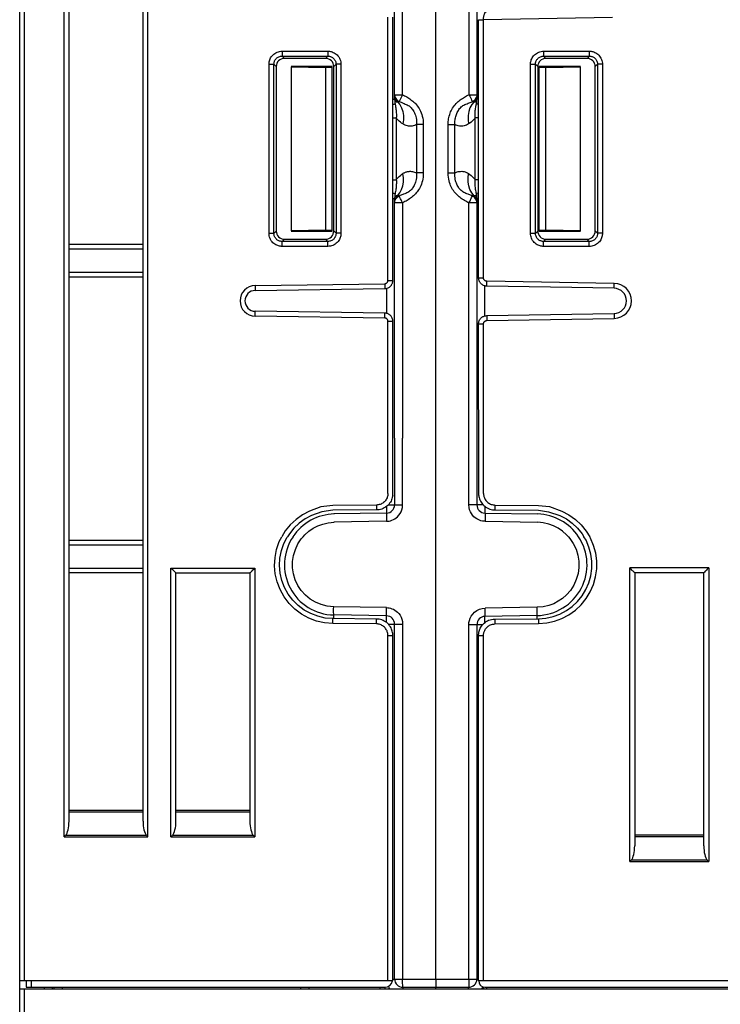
# Model space of a CAD drawing. Header units: millimetres. Extents: x -245 to 2192, y -983 to -162.
# Tile 8 of 49: x 1374 to 1417, y -760 to -700. Entities that reach past the tile are written whole.
import ezdxf

# ---------------------------------------------------------------- set-up
doc = ezdxf.new("R2010")
doc.units = ezdxf.units.MM
doc.header["$LTSCALE"] = 30.734
doc.layers.get('0').update_dxf_attribs({"linetype": 'CONTINUOUS'})
doc.layers.add('00_COMPONENTS', color=7, linetype='CONTINUOUS')
doc.layers.add('09_ALL_ROUNDS', color=7, linetype='CONTINUOUS')

msp = doc.modelspace()

# ---------------------------------------------------------------- linework, layer by layer
at = {"linetype": 'Continuous'}
for p, q in [((1373.895, -775.812), (1373.895, -758.712)), ((1373.895, -759.212), (1454.895, -759.212)), ((1374.195, -776.112), (1374.195, -759.212)), ((1375.395, -759.212), (1375.392, -759.112)), ((1375.895, -759.212), (1375.895, -759.112))]:
    msp.add_line(p, q, dxfattribs=at)
at = {"layer": '00_COMPONENTS', "linetype": 'Continuous'}
for p, q in [((1373.895, -758.712), (1373.895, -599.099)), ((1374.195, -758.712), (1374.195, -599.099)), ((1396.695, -705.088), (1396.695, -599.494)), ((1397.182, -704.821), (1397.182, -599.524)), ((1399.195, -731.712), (1399.195, -599.586)), ((1401.208, -600.218), (1401.208, -704.821)), ((1401.695, -600.193), (1401.695, -705.089)), ((1376.595, -749.961), (1376.595, -679.572)), ((1381.695, -749.961), (1381.695, -679.572)), ((1376.895, -749.012), (1376.895, -679.91)), ((1381.395, -749.012), (1381.395, -679.91)), ((1396.287, -716.119), (1396.287, -700.105)), ((1396.587, -716.119), (1396.587, -700.105)), ((1389.856, -702.175), (1389.856, -702.474)), ((1389.856, -702.175), (1392.633, -702.176)), ((1392.633, -702.176), (1392.633, -702.476)), ((1389.057, -713.252), (1389.057, -702.973)), ((1389.057, -702.973), (1389.356, -702.973)), ((1389.356, -713.252), (1389.356, -702.973)), ((1389.356, -702.973), (1389.495, -703.112)), ((1389.856, -702.474), (1389.994, -702.612)), ((1389.856, -702.474), (1392.633, -702.476)), ((1392.496, -702.612), (1389.994, -702.612)), ((1392.633, -702.476), (1392.496, -702.612)), ((1393.132, -702.974), (1392.995, -703.111)), ((1393.132, -702.974), (1393.132, -713.25)), ((1393.431, -702.974), (1393.132, -702.974)), ((1393.431, -702.974), (1393.431, -713.25)), ((1389.495, -703.112), (1389.495, -713.113)), ((1392.895, -703.108), (1390.395, -703.106)), ((1390.395, -703.123), (1390.395, -713.102)), ((1390.395, -703.123), (1392.495, -703.17)), ((1392.495, -703.17), (1392.495, -713.055)), ((1392.895, -703.17), (1392.495, -703.17)), ((1392.895, -713.117), (1392.895, -703.108)), ((1392.995, -713.114), (1392.995, -703.111)), ((1407.995, -703.106), (1405.495, -703.108)), ((1405.495, -713.117), (1405.495, -703.108)), ((1405.895, -703.17), (1405.495, -703.17)), ((1405.895, -703.17), (1407.995, -703.123)), ((1405.895, -713.055), (1405.895, -703.17)), ((1407.995, -713.102), (1407.995, -703.123)), ((1396.695, -704.821), (1397.182, -704.821)), ((1401.208, -704.821), (1401.695, -704.821)), ((1396.587, -705.088), (1396.695, -705.088)), ((1396.695, -705.088), (1396.696, -705.131)), ((1396.854, -705.256), (1396.867, -705.256)), ((1396.888, -705.193), (1396.965, -705.238)), ((1396.953, -705.248), (1396.965, -705.238)), ((1401.502, -705.193), (1401.426, -705.238)), ((1401.641, -705.515), (1401.666, -705.38)), ((1401.669, -705.33), (1401.666, -705.38)), ((1401.803, -705.089), (1401.695, -705.089)), ((1396.587, -706.234), (1396.795, -706.234)), ((1396.795, -706.234), (1396.795, -709.991)), ((1398.034, -706.64), (1398.034, -709.585)), ((1398.44, -706.64), (1398.034, -706.64)), ((1398.44, -706.64), (1398.44, -709.585)), ((1399.95, -709.585), (1399.95, -706.64)), ((1399.95, -706.64), (1400.356, -706.64)), ((1400.356, -709.585), (1400.356, -706.64)), ((1401.595, -709.991), (1401.595, -706.234)), ((1401.803, -706.234), (1401.595, -706.234)), ((1398.44, -709.585), (1398.034, -709.585)), ((1399.95, -709.585), (1400.356, -709.585)), ((1396.587, -709.991), (1396.795, -709.991)), ((1401.803, -709.991), (1401.595, -709.991)), ((1396.587, -711.136), (1396.695, -711.136)), ((1396.695, -725.712), (1396.695, -711.136)), ((1396.695, -711.343), (1396.696, -711.314)), ((1397.182, -711.404), (1396.695, -711.404)), ((1396.715, -711.204), (1396.74, -711.137)), ((1396.723, -710.876), (1396.725, -710.845)), ((1396.817, -711.019), (1396.867, -710.969)), ((1396.822, -711.091), (1396.888, -711.032)), ((1396.888, -711.032), (1396.965, -710.986)), ((1397.182, -711.404), (1397.182, -725.712)), ((1401.208, -725.712), (1401.208, -711.404)), ((1401.695, -711.404), (1401.208, -711.404)), ((1401.437, -710.977), (1401.426, -710.986)), ((1401.502, -711.032), (1401.426, -710.986)), ((1401.538, -710.969), (1401.523, -710.969)), ((1401.68, -710.954), (1401.666, -710.845)), ((1401.695, -711.136), (1401.694, -711.093)), ((1401.695, -711.136), (1401.695, -725.712)), ((1401.803, -711.136), (1401.695, -711.136)), ((1389.356, -713.252), (1389.495, -713.113)), ((1392.495, -713.055), (1390.395, -713.102)), ((1390.395, -713.118), (1392.895, -713.117)), ((1392.495, -713.055), (1392.895, -713.055)), ((1393.132, -713.25), (1392.995, -713.114)), ((1405.495, -713.055), (1405.895, -713.055)), ((1405.495, -713.117), (1407.995, -713.118)), ((1407.995, -713.102), (1405.895, -713.055)), ((1389.057, -713.252), (1389.356, -713.252)), ((1389.856, -713.751), (1389.994, -713.612)), ((1392.633, -713.749), (1389.856, -713.751)), ((1389.856, -714.05), (1389.856, -713.751)), ((1389.994, -713.612), (1392.496, -713.612)), ((1392.633, -713.749), (1392.496, -713.612)), ((1392.633, -714.048), (1392.633, -713.749)), ((1393.128, -713.316), (1393.122, -713.349)), ((1393.431, -713.25), (1393.132, -713.25)), ((1376.895, -713.912), (1381.395, -713.912)), ((1376.895, -714.195), (1381.395, -714.195)), ((1392.633, -714.048), (1389.856, -714.05)), ((1381.395, -715.63), (1376.895, -715.63)), ((1381.395, -715.912), (1376.895, -715.912)), ((1396.287, -716.119), (1396.587, -716.119)), ((1388.215, -716.429), (1396.09, -716.319)), ((1388.215, -716.429), (1388.219, -716.729)), ((1388.219, -716.729), (1396.094, -716.619)), ((1396.09, -716.319), (1396.094, -716.619)), ((1396.208, -716.619), (1396.208, -718.105)), ((1396.533, -716.346), (1396.548, -716.314)), ((1402.182, -718.261), (1402.182, -716.464)), ((1388.215, -718.295), (1388.219, -717.995)), ((1396.094, -718.105), (1388.219, -717.995)), ((1396.09, -718.405), (1388.215, -718.295)), ((1396.09, -718.405), (1396.094, -718.105)), ((1396.296, -718.151), (1396.262, -718.137)), ((1396.287, -729.078), (1396.287, -718.605)), ((1396.287, -718.605), (1396.587, -718.605)), ((1396.58, -729.198), (1396.587, -718.605)), ((1401.81, -729.198), (1401.803, -718.761)), ((1402.103, -729.078), (1402.103, -718.761)), ((1396.695, -725.712), (1396.695, -729.769)), ((1397.182, -729.769), (1397.182, -725.712)), ((1401.208, -729.769), (1401.208, -725.712)), ((1401.695, -725.712), (1401.695, -729.769)), ((1395.593, -729.778), (1392.941, -729.801)), ((1395.593, -729.778), (1395.596, -730.078)), ((1396.309, -729.769), (1397.182, -729.769)), ((1396.437, -729.604), (1396.391, -729.673)), ((1402.081, -729.769), (1401.208, -729.769)), ((1401.953, -729.604), (1401.999, -729.673)), ((1402.797, -729.778), (1402.794, -730.078)), ((1402.797, -729.778), (1405.449, -729.801)), ((1395.596, -730.078), (1392.944, -730.101)), ((1396.204, -730.269), (1392.995, -730.325)), ((1395.673, -730.074), (1395.596, -730.078)), ((1395.751, -730.064), (1395.673, -730.074)), ((1402.186, -730.269), (1405.396, -730.325)), ((1402.639, -730.064), (1402.717, -730.074)), ((1402.717, -730.074), (1402.794, -730.078)), ((1402.794, -730.078), (1405.446, -730.101)), ((1396.199, -730.768), (1392.99, -730.824)), ((1402.191, -730.768), (1405.4, -730.824)), ((1399.195, -758.612), (1399.195, -731.712)), ((1376.895, -731.912), (1381.395, -731.912)), ((1376.895, -732.195), (1381.395, -732.195)), ((1381.395, -733.63), (1376.895, -733.63)), ((1381.395, -733.912), (1376.895, -733.912)), ((1383.095, -749.961), (1383.095, -733.612)), ((1383.095, -733.612), (1388.195, -733.612)), ((1383.395, -749.012), (1383.395, -733.912)), ((1383.395, -733.912), (1387.895, -733.912)), ((1387.895, -733.912), (1387.895, -749.012)), ((1388.195, -733.612), (1388.195, -749.961)), ((1392.988, -736.094), (1392.99, -735.965)), ((1396.199, -736.021), (1392.99, -735.965)), ((1392.998, -736.482), (1392.992, -736.448)), ((1396.204, -736.521), (1392.995, -736.465)), ((1405.361, -736.5), (1402.186, -736.556)), ((1405.365, -736), (1402.191, -736.056)), ((1405.358, -736.517), (1405.361, -736.5)), ((1405.361, -736.5), (1405.364, -736.483)), ((1405.367, -736.13), (1405.365, -736)), ((1392.941, -736.988), (1392.429, -736.946)), ((1392.944, -736.689), (1392.479, -736.651)), ((1392.941, -736.988), (1392.944, -736.689)), ((1395.593, -737.012), (1392.941, -736.988)), ((1395.596, -736.712), (1392.944, -736.689)), ((1395.593, -737.012), (1395.596, -736.712)), ((1395.673, -736.715), (1395.596, -736.712)), ((1395.751, -736.725), (1395.673, -736.715)), ((1396.309, -737.021), (1397.182, -737.021)), ((1396.437, -737.185), (1396.391, -737.117)), ((1396.695, -758.612), (1396.695, -737.021)), ((1397.182, -737.021), (1397.182, -758.612)), ((1401.208, -758.612), (1401.208, -737.056)), ((1402.05, -737.056), (1401.208, -737.056)), ((1401.695, -737.056), (1401.695, -758.612)), ((1396.287, -758.712), (1396.287, -737.711)), ((1396.287, -737.711), (1396.587, -737.711)), ((1396.587, -758.712), (1396.587, -737.711)), ((1381.395, -748.364), (1376.895, -748.364)), ((1381.395, -748.459), (1376.895, -748.459)), ((1387.895, -748.364), (1383.395, -748.364)), ((1387.895, -748.459), (1383.395, -748.459)), ((1376.595, -749.961), (1381.695, -749.961)), ((1376.666, -749.89), (1376.69, -749.866)), ((1376.69, -749.866), (1381.6, -749.866)), ((1383.095, -749.961), (1388.195, -749.961)), ((1383.166, -749.89), (1383.19, -749.866)), ((1383.19, -749.866), (1388.1, -749.866)), ((1396.587, -758.712), (1373.895, -758.712)), ((1374.295, -758.712), (1374.295, -759.112)), ((1374.595, -758.712), (1374.595, -759.112)), ((1396.587, -758.612), (1401.803, -758.612)), ((1374.295, -759.112), (1396.084, -759.112)), ((1375.996, -759.212), (1375.995, -759.112)), ((1376.496, -759.212), (1376.495, -759.112)), ((1390.996, -759.212), (1390.995, -759.112)), ((1391.496, -759.212), (1391.495, -759.112)), ((1395.825, -759.212), (1395.826, -759.112)), ((1396.125, -759.212), (1396.126, -759.107)), ((1397.195, -759.112), (1401.195, -759.112))]:
    msp.add_line(p, q, dxfattribs=at)
for points in [[(1389.057, -702.973), (1389.059, -702.921), (1389.064, -702.868), (1389.073, -702.815), (1389.086, -702.76), (1389.103, -702.704), (1389.126, -702.647), (1389.156, -702.588), (1389.191, -702.529), (1389.235, -702.471), (1389.285, -702.414), (1389.343, -702.361), (1389.406, -702.313), (1389.475, -702.271), (1389.548, -702.236), (1389.624, -702.209), (1389.702, -702.19), (1389.779, -702.178), (1389.856, -702.175)], [(1392.633, -702.176), (1392.685, -702.178), (1392.738, -702.183), (1392.791, -702.192), (1392.845, -702.205), (1392.901, -702.223), (1392.959, -702.246), (1393.017, -702.275), (1393.076, -702.311), (1393.135, -702.354), (1393.192, -702.404), (1393.245, -702.462), (1393.293, -702.525), (1393.335, -702.594), (1393.37, -702.667), (1393.397, -702.743), (1393.416, -702.82), (1393.427, -702.897), (1393.431, -702.974)], [(1389.356, -702.973), (1389.357, -702.94), (1389.361, -702.907), (1389.366, -702.874), (1389.374, -702.84), (1389.385, -702.805), (1389.399, -702.769), (1389.417, -702.732), (1389.44, -702.695), (1389.467, -702.658), (1389.498, -702.623), (1389.534, -702.59), (1389.574, -702.56), (1389.617, -702.534), (1389.663, -702.512), (1389.71, -702.495), (1389.759, -702.483), (1389.807, -702.476), (1389.856, -702.474)], [(1392.633, -702.476), (1392.665, -702.477), (1392.698, -702.48), (1392.732, -702.485), (1392.766, -702.493), (1392.801, -702.504), (1392.837, -702.519), (1392.874, -702.537), (1392.911, -702.559), (1392.947, -702.586), (1392.983, -702.618), (1393.016, -702.653), (1393.046, -702.693), (1393.072, -702.736), (1393.094, -702.782), (1393.111, -702.829), (1393.123, -702.878), (1393.129, -702.926), (1393.132, -702.974)], [(1396.695, -704.821), (1396.703, -704.905), (1396.728, -704.987), (1396.767, -705.064), (1396.821, -705.133), (1396.888, -705.193)], [(1397.182, -704.821), (1397.131, -704.909), (1397.087, -704.998), (1397.045, -705.078), (1397.01, -705.147), (1396.984, -705.202), (1396.965, -705.238)], [(1397.182, -704.821), (1397.24, -704.852), (1397.3, -704.886), (1397.363, -704.921), (1397.428, -704.959), (1397.493, -704.998), (1397.559, -705.039), (1397.623, -705.082), (1397.687, -705.126), (1397.748, -705.173), (1397.808, -705.221), (1397.866, -705.273), (1397.923, -705.327), (1397.978, -705.385), (1398.031, -705.447), (1398.083, -705.513), (1398.132, -705.585), (1398.18, -705.661), (1398.225, -705.742), (1398.268, -705.83), (1398.308, -705.924), (1398.344, -706.026), (1398.376, -706.134), (1398.402, -706.249), (1398.423, -706.372), (1398.435, -706.502), (1398.44, -706.64)], [(1399.95, -706.64), (1399.952, -706.548), (1399.958, -706.459), (1399.968, -706.373), (1399.981, -706.288), (1399.998, -706.203), (1400.018, -706.119), (1400.043, -706.036), (1400.071, -705.953), (1400.103, -705.873), (1400.139, -705.794), (1400.178, -705.717), (1400.221, -705.643), (1400.268, -705.57), (1400.318, -705.5), (1400.372, -705.432), (1400.429, -705.367), (1400.49, -705.305), (1400.553, -705.246), (1400.618, -705.192), (1400.683, -705.141), (1400.75, -705.094), (1400.816, -705.05), (1400.881, -705.008), (1400.945, -704.969), (1401.008, -704.932), (1401.073, -704.895), (1401.139, -704.858), (1401.208, -704.821)], [(1401.208, -704.821), (1401.259, -704.91), (1401.303, -704.998), (1401.345, -705.078), (1401.38, -705.147), (1401.406, -705.202), (1401.426, -705.238)], [(1401.695, -704.821), (1401.687, -704.905), (1401.663, -704.987), (1401.623, -705.064), (1401.569, -705.134), (1401.502, -705.193)], [(1396.587, -705.415), (1396.632, -705.404), (1396.688, -705.389), (1396.725, -705.38)], [(1396.695, -704.882), (1396.7, -704.953), (1396.715, -705.022)], [(1396.696, -705.131), (1396.699, -705.175), (1396.704, -705.222), (1396.71, -705.27), (1396.717, -705.323), (1396.725, -705.38)], [(1396.715, -705.022), (1396.74, -705.088), (1396.774, -705.15), (1396.817, -705.206), (1396.867, -705.256)], [(1396.725, -705.38), (1396.721, -705.333), (1396.72, -705.295), (1396.718, -705.261), (1396.719, -705.235), (1396.722, -705.223), (1396.726, -705.218), (1396.733, -705.219), (1396.742, -705.224)], [(1396.725, -705.38), (1396.746, -705.501), (1396.757, -705.565), (1396.767, -705.631), (1396.777, -705.7), (1396.785, -705.772), (1396.792, -705.847), (1396.798, -705.925), (1396.801, -706.003), (1396.802, -706.082), (1396.8, -706.159), (1396.795, -706.234)], [(1396.742, -705.224), (1396.759, -705.233), (1396.768, -705.237), (1396.778, -705.241), (1396.788, -705.244), (1396.798, -705.247), (1396.809, -705.25), (1396.82, -705.252), (1396.831, -705.254), (1396.842, -705.255), (1396.854, -705.256)], [(1396.867, -705.256), (1396.888, -705.264), (1396.909, -705.266), (1396.925, -705.263), (1396.939, -705.256), (1396.953, -705.248)], [(1396.867, -705.256), (1397.006, -705.428), (1397.114, -705.628), (1397.188, -705.851), (1397.226, -706.091), (1397.228, -706.344), (1397.193, -706.603)], [(1396.965, -705.238), (1397.023, -705.262), (1397.084, -705.287), (1397.21, -705.338)], [(1397.21, -705.338), (1397.275, -705.364), (1397.339, -705.39), (1397.402, -705.417), (1397.462, -705.445), (1397.518, -705.475), (1397.571, -705.508), (1397.62, -705.545), (1397.666, -705.586), (1397.709, -705.631), (1397.751, -705.68), (1397.79, -705.733), (1397.827, -705.79), (1397.863, -705.851), (1397.896, -705.917), (1397.927, -705.988), (1397.955, -706.064), (1397.98, -706.146), (1398.001, -706.233), (1398.018, -706.326), (1398.029, -706.425), (1398.035, -706.53), (1398.034, -706.64)], [(1400.356, -706.64), (1400.354, -706.567), (1400.356, -706.495), (1400.361, -706.426), (1400.368, -706.357), (1400.378, -706.289), (1400.392, -706.221), (1400.408, -706.154), (1400.428, -706.087), (1400.45, -706.022), (1400.476, -705.959), (1400.504, -705.897), (1400.536, -705.837), (1400.57, -705.778), (1400.608, -705.722), (1400.649, -705.668), (1400.694, -705.617), (1400.743, -705.569), (1400.795, -705.526), (1400.851, -705.488), (1400.909, -705.454), (1400.972, -705.424), (1401.035, -705.396), (1401.099, -705.371), (1401.162, -705.345), (1401.289, -705.294)], [(1401.523, -705.256), (1401.384, -705.428), (1401.277, -705.628), (1401.203, -705.851), (1401.164, -706.091), (1401.162, -706.344), (1401.197, -706.603)], [(1401.289, -705.294), (1401.357, -705.267), (1401.426, -705.238)], [(1401.426, -705.238), (1401.437, -705.248), (1401.451, -705.256), (1401.466, -705.263), (1401.482, -705.266), (1401.502, -705.264), (1401.523, -705.256)], [(1401.675, -705.021), (1401.65, -705.087), (1401.616, -705.149), (1401.573, -705.206), (1401.523, -705.256)], [(1401.523, -705.256), (1401.535, -705.256), (1401.547, -705.255), (1401.558, -705.254), (1401.569, -705.253), (1401.579, -705.251), (1401.589, -705.248), (1401.599, -705.245), (1401.609, -705.242), (1401.618, -705.238), (1401.628, -705.234), (1401.637, -705.23), (1401.646, -705.225), (1401.654, -705.22), (1401.662, -705.218), (1401.667, -705.221), (1401.671, -705.231), (1401.672, -705.255), (1401.671, -705.289), (1401.669, -705.33)], [(1401.666, -705.38), (1401.673, -705.325), (1401.68, -705.273), (1401.686, -705.223), (1401.691, -705.177), (1401.694, -705.132), (1401.695, -705.089)], [(1401.803, -705.416), (1401.759, -705.404), (1401.702, -705.39), (1401.666, -705.38)], [(1401.695, -704.882), (1401.69, -704.952), (1401.675, -705.021)], [(1401.595, -706.234), (1401.59, -706.154), (1401.589, -706.077), (1401.589, -706.002), (1401.592, -705.929), (1401.597, -705.859), (1401.603, -705.789), (1401.611, -705.721), (1401.62, -705.653), (1401.63, -705.584), (1401.641, -705.515)], [(1397.193, -706.603), (1397.119, -706.549), (1397.047, -706.492), (1396.979, -706.432), (1396.914, -706.369), (1396.853, -706.303), (1396.795, -706.234)], [(1398.034, -706.64), (1397.965, -706.674), (1397.895, -706.701), (1397.825, -706.721), (1397.755, -706.734), (1397.684, -706.741), (1397.613, -706.742), (1397.542, -706.736), (1397.471, -706.723), (1397.401, -706.704), (1397.332, -706.678), (1397.262, -706.644), (1397.193, -706.603)], [(1401.197, -706.603), (1401.128, -706.644), (1401.059, -706.678), (1400.989, -706.704), (1400.919, -706.723), (1400.848, -706.736), (1400.777, -706.742), (1400.706, -706.741), (1400.635, -706.734), (1400.565, -706.721), (1400.495, -706.702), (1400.425, -706.674), (1400.356, -706.64)], [(1401.595, -706.234), (1401.537, -706.304), (1401.475, -706.37), (1401.41, -706.433), (1401.342, -706.493), (1401.271, -706.55), (1401.197, -706.603)], [(1396.795, -709.991), (1396.853, -709.921), (1396.915, -709.855), (1396.979, -709.792), (1397.048, -709.732), (1397.119, -709.675), (1397.193, -709.622)], [(1396.867, -710.969), (1397.006, -710.797), (1397.114, -710.597), (1397.188, -710.374), (1397.226, -710.134), (1397.228, -709.881), (1397.193, -709.622)], [(1398.44, -709.585), (1398.436, -709.715), (1398.424, -709.839), (1398.406, -709.956), (1398.382, -710.067), (1398.353, -710.171), (1398.32, -710.269), (1398.283, -710.361), (1398.243, -710.447), (1398.201, -710.527), (1398.157, -710.602), (1398.111, -710.672), (1398.062, -710.738), (1398.012, -710.801), (1397.96, -710.86), (1397.905, -710.916), (1397.847, -710.97), (1397.786, -711.022), (1397.723, -711.072), (1397.657, -711.119), (1397.591, -711.165), (1397.524, -711.207), (1397.457, -711.248), (1397.388, -711.289), (1397.319, -711.328), (1397.25, -711.367), (1397.182, -711.404)], [(1397.193, -709.622), (1397.224, -709.602), (1397.256, -709.583), (1397.29, -709.566), (1397.324, -709.55), (1397.361, -709.535), (1397.399, -709.521), (1397.439, -709.509), (1397.481, -709.499), (1397.525, -709.491), (1397.571, -709.486), (1397.619, -709.483), (1397.67, -709.483), (1397.723, -709.487), (1397.779, -709.494), (1397.838, -709.507), (1397.901, -709.525), (1397.966, -709.551), (1398.034, -709.585)], [(1398.034, -709.585), (1398.035, -709.689), (1398.03, -709.789), (1398.02, -709.883), (1398.005, -709.972), (1397.986, -710.056), (1397.963, -710.136), (1397.937, -710.21), (1397.909, -710.279), (1397.878, -710.344), (1397.846, -710.404), (1397.811, -710.461), (1397.775, -710.514), (1397.736, -710.563), (1397.695, -710.609), (1397.651, -710.653), (1397.603, -710.693), (1397.551, -710.729), (1397.495, -710.763), (1397.434, -710.793), (1397.371, -710.822), (1397.306, -710.848), (1397.239, -710.875)], [(1401.208, -711.404), (1401.147, -711.371), (1401.083, -711.336), (1401.016, -711.297), (1400.946, -711.256), (1400.877, -711.214), (1400.809, -711.171), (1400.744, -711.127), (1400.68, -711.081), (1400.616, -711.032), (1400.553, -710.978), (1400.49, -710.92), (1400.429, -710.858), (1400.371, -710.792), (1400.317, -710.724), (1400.268, -710.655), (1400.222, -710.584), (1400.18, -710.511), (1400.14, -710.434), (1400.103, -710.351), (1400.068, -710.262), (1400.036, -710.166), (1400.007, -710.063), (1399.984, -709.953), (1399.966, -709.837), (1399.955, -709.715), (1399.95, -709.585)], [(1401.3, -710.935), (1401.164, -710.88), (1401.095, -710.853), (1401.029, -710.826), (1400.966, -710.798), (1400.906, -710.769), (1400.849, -710.736), (1400.795, -710.699), (1400.743, -710.655), (1400.694, -710.608), (1400.649, -710.556), (1400.608, -710.503), (1400.571, -710.447), (1400.537, -710.39), (1400.505, -710.331), (1400.477, -710.268), (1400.45, -710.201), (1400.425, -710.13), (1400.403, -710.052), (1400.385, -709.969), (1400.37, -709.881), (1400.36, -709.787), (1400.355, -709.689), (1400.356, -709.585)], [(1400.356, -709.585), (1400.425, -709.551), (1400.495, -709.523), (1400.565, -709.503), (1400.635, -709.49), (1400.706, -709.484), (1400.777, -709.483), (1400.848, -709.489), (1400.919, -709.502), (1400.989, -709.52), (1401.059, -709.546), (1401.128, -709.58), (1401.197, -709.622)], [(1401.523, -710.969), (1401.384, -710.797), (1401.277, -710.597), (1401.203, -710.374), (1401.164, -710.134), (1401.162, -709.881), (1401.197, -709.622)], [(1401.197, -709.622), (1401.271, -709.676), (1401.343, -709.732), (1401.411, -709.792), (1401.476, -709.855), (1401.537, -709.922), (1401.595, -709.991)], [(1396.795, -709.991), (1396.8, -710.07), (1396.802, -710.147), (1396.801, -710.222), (1396.798, -710.294), (1396.793, -710.364), (1396.787, -710.433), (1396.78, -710.5), (1396.771, -710.567), (1396.761, -710.634), (1396.75, -710.703), (1396.737, -710.774), (1396.725, -710.845)], [(1401.666, -710.845), (1401.655, -710.784), (1401.644, -710.722), (1401.633, -710.659), (1401.623, -710.594), (1401.614, -710.528), (1401.606, -710.46), (1401.599, -710.39), (1401.593, -710.318), (1401.59, -710.242), (1401.589, -710.162), (1401.59, -710.079), (1401.595, -709.991)], [(1396.587, -710.81), (1396.632, -710.821), (1396.688, -710.836), (1396.725, -710.845)], [(1401.803, -710.809), (1401.759, -710.821), (1401.702, -710.835), (1401.666, -710.845)], [(1396.725, -710.845), (1396.717, -710.903), (1396.71, -710.956), (1396.704, -711.005), (1396.699, -711.051), (1396.696, -711.094), (1396.695, -711.136)], [(1396.695, -711.404), (1396.703, -711.32), (1396.728, -711.237), (1396.767, -711.16), (1396.822, -711.091)], [(1396.696, -711.314), (1396.7, -711.273), (1396.715, -711.204)], [(1396.867, -710.969), (1396.854, -710.969), (1396.841, -710.97), (1396.829, -710.971), (1396.817, -710.973), (1396.805, -710.976), (1396.795, -710.978), (1396.784, -710.982), (1396.774, -710.986), (1396.765, -710.99), (1396.755, -710.994), (1396.747, -710.998), (1396.739, -711.002), (1396.732, -711.006), (1396.726, -711.007), (1396.722, -711.003), (1396.719, -710.994), (1396.718, -710.978), (1396.719, -710.956), (1396.719, -710.932), (1396.721, -710.905), (1396.723, -710.876)], [(1396.74, -711.137), (1396.774, -711.075), (1396.817, -711.019)], [(1396.965, -710.986), (1396.953, -710.976), (1396.939, -710.968), (1396.924, -710.962), (1396.908, -710.959), (1396.888, -710.961), (1396.867, -710.969)], [(1397.239, -710.875), (1397.103, -710.93), (1397.033, -710.958), (1396.965, -710.986)], [(1397.182, -711.404), (1397.131, -711.315), (1397.087, -711.227), (1397.045, -711.147), (1397.01, -711.078), (1396.984, -711.023), (1396.965, -710.986)], [(1401.208, -711.404), (1401.259, -711.315), (1401.303, -711.226), (1401.345, -711.146), (1401.38, -711.078), (1401.406, -711.023), (1401.426, -710.986)], [(1401.426, -710.986), (1401.365, -710.961), (1401.3, -710.935)], [(1401.523, -710.969), (1401.502, -710.961), (1401.481, -710.959), (1401.465, -710.962), (1401.451, -710.969), (1401.437, -710.977)], [(1401.695, -711.404), (1401.687, -711.32), (1401.663, -711.237), (1401.623, -711.161), (1401.569, -711.091), (1401.502, -711.032)], [(1401.675, -711.203), (1401.65, -711.137), (1401.616, -711.075), (1401.573, -711.018), (1401.523, -710.969)], [(1401.666, -710.845), (1401.669, -710.892), (1401.67, -710.931), (1401.672, -710.965), (1401.671, -710.989), (1401.668, -711.002), (1401.663, -711.007), (1401.656, -711.005), (1401.647, -711), (1401.637, -710.995), (1401.627, -710.99), (1401.616, -710.985), (1401.604, -710.981), (1401.592, -710.977), (1401.579, -710.974), (1401.566, -710.972), (1401.552, -710.97), (1401.538, -710.969)], [(1401.695, -711.343), (1401.69, -711.272), (1401.675, -711.203)], [(1401.694, -711.093), (1401.691, -711.05), (1401.686, -711.004), (1401.68, -710.954)], [(1389.856, -714.05), (1389.804, -714.049), (1389.751, -714.043), (1389.698, -714.035), (1389.643, -714.022), (1389.587, -714.004), (1389.53, -713.981), (1389.471, -713.952), (1389.412, -713.916), (1389.353, -713.873), (1389.297, -713.823), (1389.244, -713.765), (1389.195, -713.702), (1389.154, -713.633), (1389.119, -713.56), (1389.091, -713.484), (1389.072, -713.406), (1389.061, -713.329), (1389.057, -713.252)], [(1389.856, -713.751), (1389.823, -713.75), (1389.79, -713.747), (1389.757, -713.741), (1389.722, -713.733), (1389.687, -713.722), (1389.652, -713.708), (1389.615, -713.69), (1389.578, -713.668), (1389.541, -713.641), (1389.506, -713.609), (1389.472, -713.573), (1389.442, -713.534), (1389.416, -713.49), (1389.394, -713.445), (1389.377, -713.397), (1389.366, -713.349), (1389.359, -713.3), (1389.356, -713.252)], [(1393.431, -713.25), (1393.429, -713.302), (1393.424, -713.355), (1393.415, -713.408), (1393.402, -713.463), (1393.385, -713.518), (1393.362, -713.576), (1393.333, -713.634), (1393.297, -713.693), (1393.254, -713.752), (1393.203, -713.809), (1393.146, -713.862), (1393.082, -713.91), (1393.014, -713.952), (1392.941, -713.987), (1392.865, -714.014), (1392.787, -714.033), (1392.71, -714.045), (1392.633, -714.048)], [(1393.122, -713.349), (1393.114, -713.383), (1393.103, -713.418), (1393.089, -713.454), (1393.071, -713.491), (1393.048, -713.528), (1393.021, -713.565), (1392.99, -713.6), (1392.954, -713.633), (1392.914, -713.663), (1392.871, -713.689), (1392.826, -713.711), (1392.778, -713.728), (1392.73, -713.74), (1392.681, -713.747), (1392.633, -713.749)], [(1393.132, -713.25), (1393.131, -713.283), (1393.128, -713.316)], [(1396.09, -716.319), (1396.11, -716.318), (1396.13, -716.315), (1396.15, -716.309), (1396.17, -716.301), (1396.188, -716.292), (1396.204, -716.282), (1396.218, -716.27), (1396.231, -716.259), (1396.241, -716.247), (1396.251, -716.235), (1396.259, -716.223), (1396.265, -716.21), (1396.271, -716.197), (1396.277, -716.184), (1396.281, -716.169), (1396.284, -716.154), (1396.286, -716.137), (1396.287, -716.119)], [(1396.548, -716.314), (1396.561, -716.28), (1396.571, -716.244), (1396.58, -716.206), (1396.585, -716.164), (1396.587, -716.119)], [(1396.094, -716.619), (1396.144, -716.616), (1396.195, -716.608), (1396.246, -716.594), (1396.294, -716.574), (1396.339, -716.551)], [(1396.339, -716.551), (1396.38, -716.525), (1396.415, -716.497), (1396.446, -716.467), (1396.473, -716.438), (1396.496, -716.408), (1396.515, -716.377), (1396.533, -716.346)], [(1396.287, -718.605), (1396.286, -718.587), (1396.284, -718.568), (1396.279, -718.549), (1396.273, -718.531), (1396.264, -718.513), (1396.254, -718.496), (1396.243, -718.481), (1396.232, -718.467), (1396.22, -718.456), (1396.208, -718.446), (1396.196, -718.438), (1396.184, -718.43), (1396.171, -718.424), (1396.157, -718.418), (1396.142, -718.413), (1396.127, -718.409), (1396.109, -718.407), (1396.09, -718.405)], [(1396.262, -718.137), (1396.225, -718.125), (1396.186, -718.115), (1396.142, -718.108), (1396.094, -718.105)], [(1396.53, -718.374), (1396.505, -718.331), (1396.478, -718.294), (1396.449, -718.26), (1396.42, -718.232), (1396.39, -718.207), (1396.359, -718.186), (1396.328, -718.167), (1396.296, -718.151)], [(1396.587, -718.605), (1396.585, -718.559), (1396.578, -718.512), (1396.567, -718.465), (1396.551, -718.419), (1396.53, -718.374)], [(1396.287, -729.078), (1396.286, -729.119), (1396.282, -729.162), (1396.275, -729.207), (1396.265, -729.253), (1396.251, -729.301), (1396.233, -729.349), (1396.21, -729.398), (1396.182, -729.446), (1396.15, -729.494), (1396.113, -729.54), (1396.071, -729.583), (1396.026, -729.623), (1395.977, -729.659), (1395.925, -729.691), (1395.87, -729.718), (1395.815, -729.74), (1395.758, -729.756), (1395.702, -729.768), (1395.647, -729.775), (1395.593, -729.778)], [(1396.58, -729.198), (1396.57, -729.262), (1396.555, -729.328), (1396.535, -729.396), (1396.509, -729.465), (1396.476, -729.535), (1396.437, -729.604)], [(1401.81, -729.198), (1401.82, -729.262), (1401.835, -729.328), (1401.855, -729.396), (1401.881, -729.465), (1401.914, -729.535), (1401.953, -729.604)], [(1402.103, -729.078), (1402.104, -729.119), (1402.108, -729.162), (1402.115, -729.207), (1402.125, -729.253), (1402.139, -729.301), (1402.158, -729.349), (1402.18, -729.398), (1402.208, -729.446), (1402.24, -729.494), (1402.277, -729.54), (1402.319, -729.583), (1402.364, -729.623), (1402.414, -729.659), (1402.466, -729.691), (1402.52, -729.718), (1402.576, -729.74), (1402.632, -729.756), (1402.688, -729.768), (1402.743, -729.775), (1402.797, -729.778)], [(1396.143, -729.909), (1396.069, -729.954), (1395.991, -729.992), (1395.912, -730.023), (1395.832, -730.047), (1395.751, -730.064)], [(1396.391, -729.673), (1396.338, -729.738), (1396.279, -729.8), (1396.213, -729.857), (1396.143, -729.909)], [(1396.21, -729.86), (1396.21, -729.88), (1396.21, -729.934), (1396.211, -729.986), (1396.211, -730.035), (1396.211, -730.08), (1396.211, -730.122), (1396.21, -730.159), (1396.209, -730.192), (1396.209, -730.219), (1396.208, -730.24), (1396.207, -730.256), (1396.205, -730.265), (1396.204, -730.269)], [(1397.027, -730.304), (1397.089, -730.19), (1397.138, -730.063), (1397.168, -729.922), (1397.182, -729.769)], [(1401.364, -730.304), (1401.301, -730.19), (1401.252, -730.063), (1401.222, -729.922), (1401.208, -729.769)], [(1401.999, -729.673), (1402.052, -729.738), (1402.112, -729.8), (1402.177, -729.857), (1402.247, -729.909)], [(1402.181, -729.86), (1402.18, -729.88), (1402.18, -729.934), (1402.18, -729.986), (1402.179, -730.035), (1402.179, -730.08), (1402.18, -730.122), (1402.18, -730.159), (1402.181, -730.192), (1402.182, -730.219), (1402.183, -730.24), (1402.184, -730.256), (1402.185, -730.265), (1402.186, -730.269)], [(1402.247, -729.909), (1402.321, -729.954), (1402.399, -729.992), (1402.478, -730.023), (1402.559, -730.047), (1402.639, -730.064)], [(1396.204, -730.269), (1396.201, -730.278), (1396.199, -730.307), (1396.198, -730.353), (1396.197, -730.415), (1396.197, -730.491), (1396.197, -730.577), (1396.198, -730.671), (1396.199, -730.768)], [(1396.199, -730.768), (1396.278, -730.764), (1396.36, -730.753), (1396.444, -730.734), (1396.53, -730.706), (1396.618, -730.669), (1396.705, -730.621), (1396.792, -730.561)], [(1396.792, -730.561), (1396.876, -730.489), (1396.955, -730.403), (1397.027, -730.304)], [(1401.598, -730.561), (1401.515, -730.489), (1401.435, -730.403), (1401.364, -730.304)], [(1402.191, -730.768), (1402.112, -730.764), (1402.03, -730.753), (1401.946, -730.734), (1401.86, -730.706), (1401.772, -730.669), (1401.685, -730.621), (1401.598, -730.561)], [(1402.186, -730.269), (1402.189, -730.278), (1402.191, -730.307), (1402.192, -730.353), (1402.193, -730.415), (1402.193, -730.491), (1402.193, -730.577), (1402.192, -730.671), (1402.191, -730.768)], [(1391.131, -731.712), (1391.238, -731.587), (1391.484, -731.368), (1391.748, -731.189), (1392.026, -731.044), (1392.327, -730.934), (1392.662, -730.861), (1393.028, -730.824)], [(1407.261, -731.714), (1407.153, -731.588), (1406.908, -731.369), (1406.643, -731.19), (1406.366, -731.045), (1406.065, -730.935), (1405.729, -730.862), (1405.4, -730.824)], [(1392.429, -736.946), (1391.94, -736.836), (1391.472, -736.659), (1391.034, -736.418), (1390.633, -736.117), (1390.277, -735.763), (1389.975, -735.363), (1389.731, -734.926), (1389.552, -734.458), (1389.439, -733.97), (1389.396, -733.47), (1389.423, -732.97), (1389.521, -732.477), (1389.683, -732.006), (1389.835, -731.712)], [(1392.479, -736.651), (1392.027, -736.549), (1391.597, -736.386), (1391.196, -736.166), (1390.829, -735.89), (1390.503, -735.566), (1390.226, -735.2), (1390.003, -734.799), (1389.838, -734.37), (1389.735, -733.923), (1389.696, -733.465), (1389.72, -733.007), (1389.809, -732.555), (1389.959, -732.124), (1390.164, -731.724), (1390.172, -731.712)], [(1392.99, -735.965), (1392.602, -735.927), (1392.235, -735.837), (1391.887, -735.693), (1391.565, -735.5), (1391.274, -735.26), (1391.021, -734.981), (1390.812, -734.667), (1390.651, -734.326), (1390.543, -733.965), (1390.488, -733.592), (1390.49, -733.215), (1390.547, -732.842), (1390.66, -732.481), (1390.819, -732.144), (1391.021, -731.845), (1391.139, -731.712)], [(1407.263, -731.712), (1407.35, -731.807), (1407.562, -732.121), (1407.727, -732.462), (1407.84, -732.824), (1407.899, -733.198), (1407.902, -733.578), (1407.851, -733.953), (1407.743, -734.318), (1407.587, -734.661), (1407.387, -734.968), (1407.155, -735.237), (1406.909, -735.457), (1406.645, -735.636), (1406.368, -735.781), (1406.067, -735.891), (1405.731, -735.964), (1405.365, -736)], [(1383.395, -733.912), (1383.389, -733.906), (1383.372, -733.89), (1383.344, -733.861), (1383.307, -733.824), (1383.261, -733.778), (1383.209, -733.727), (1383.153, -733.672), (1383.095, -733.612)], [(1387.895, -733.912), (1387.901, -733.907), (1387.918, -733.89), (1387.946, -733.862), (1387.984, -733.824), (1388.029, -733.778), (1388.081, -733.727), (1388.136, -733.671), (1388.195, -733.612)], [(1392.992, -736.448), (1392.989, -736.398), (1392.988, -736.318), (1392.988, -736.215), (1392.988, -736.094)], [(1393.002, -736.689), (1393.001, -736.611), (1393, -736.532), (1392.998, -736.482)], [(1396.204, -736.521), (1396.201, -736.511), (1396.199, -736.483), (1396.198, -736.436), (1396.197, -736.374), (1396.197, -736.299), (1396.197, -736.212), (1396.198, -736.118), (1396.199, -736.021)], [(1396.199, -736.021), (1396.278, -736.025), (1396.36, -736.037), (1396.444, -736.056), (1396.53, -736.083), (1396.618, -736.121), (1396.705, -736.169), (1396.792, -736.228)], [(1396.21, -736.929), (1396.21, -736.909), (1396.21, -736.855), (1396.211, -736.803), (1396.211, -736.754), (1396.211, -736.709), (1396.211, -736.667), (1396.21, -736.63), (1396.209, -736.598), (1396.209, -736.57), (1396.208, -736.549), (1396.207, -736.533), (1396.205, -736.524), (1396.204, -736.521)], [(1396.792, -736.228), (1396.876, -736.3), (1396.955, -736.386), (1397.027, -736.485)], [(1397.027, -736.485), (1397.089, -736.599), (1397.138, -736.727), (1397.168, -736.867), (1397.182, -737.021)], [(1401.208, -737.056), (1401.215, -736.929), (1401.241, -736.801), (1401.286, -736.669), (1401.352, -736.538)], [(1401.352, -736.538), (1401.444, -736.411), (1401.559, -736.295)], [(1401.559, -736.295), (1401.698, -736.197), (1401.853, -736.121), (1402.017, -736.075), (1402.191, -736.056)], [(1402.18, -736.931), (1402.18, -736.89), (1402.18, -736.838), (1402.179, -736.789), (1402.179, -736.744), (1402.18, -736.702), (1402.18, -736.665), (1402.181, -736.633), (1402.182, -736.605), (1402.183, -736.584), (1402.184, -736.568), (1402.185, -736.559), (1402.186, -736.556)], [(1402.186, -736.556), (1402.189, -736.546), (1402.191, -736.518), (1402.192, -736.471), (1402.193, -736.409), (1402.193, -736.333), (1402.193, -736.247), (1402.192, -736.153), (1402.191, -736.056)], [(1405.354, -736.692), (1405.354, -736.647), (1405.355, -736.567), (1405.358, -736.517)], [(1405.364, -736.483), (1405.366, -736.433), (1405.367, -736.354), (1405.368, -736.25), (1405.367, -736.13)], [(1396.287, -737.711), (1396.286, -737.67), (1396.282, -737.627), (1396.275, -737.583), (1396.265, -737.536), (1396.251, -737.489), (1396.233, -737.44), (1396.21, -737.391), (1396.182, -737.343), (1396.15, -737.295), (1396.113, -737.249), (1396.071, -737.206), (1396.026, -737.166), (1395.977, -737.13), (1395.925, -737.098), (1395.87, -737.071), (1395.815, -737.05), (1395.758, -737.033), (1395.702, -737.021), (1395.647, -737.014), (1395.593, -737.012)], [(1396.143, -736.881), (1396.069, -736.835), (1395.991, -736.797), (1395.912, -736.766), (1395.832, -736.742), (1395.751, -736.725)], [(1396.391, -737.117), (1396.338, -737.051), (1396.279, -736.989), (1396.213, -736.932), (1396.143, -736.881)], [(1396.58, -737.591), (1396.57, -737.527), (1396.555, -737.461), (1396.535, -737.393), (1396.509, -737.324), (1396.476, -737.254), (1396.437, -737.185)], [(1396.587, -737.711), (1396.585, -737.653), (1396.58, -737.591)], [(1376.595, -749.961), (1376.618, -749.938), (1376.666, -749.89)], [(1381.6, -749.866), (1381.624, -749.89), (1381.648, -749.914), (1381.672, -749.938), (1381.695, -749.961)], [(1383.095, -749.961), (1383.118, -749.938), (1383.166, -749.89)], [(1388.1, -749.866), (1388.124, -749.89), (1388.148, -749.914), (1388.172, -749.938), (1388.195, -749.961)], [(1397.195, -759.112), (1397.193, -759.103), (1397.19, -759.074), (1397.188, -759.026), (1397.186, -758.962), (1397.184, -758.885), (1397.183, -758.799), (1397.182, -758.707), (1397.182, -758.612)], [(1399.199, -758.612), (1399.197, -758.742), (1399.195, -758.862), (1399.195, -758.966), (1399.195, -759.045), (1399.195, -759.095), (1399.195, -759.112)], [(1401.208, -758.612), (1401.208, -758.71), (1401.207, -758.804), (1401.206, -758.89), (1401.204, -758.966), (1401.202, -759.028), (1401.2, -759.074), (1401.198, -759.103), (1401.195, -759.112)], [(1396.408, -759.212), (1396.36, -759.142), (1396.318, -759.068), (1396.312, -759.056)], [(1397.195, -759.112), (1397.198, -759.129), (1397.202, -759.179), (1397.203, -759.212)], [(1399.195, -759.212), (1399.195, -759.179), (1399.195, -759.129), (1399.195, -759.112)], [(1401.187, -759.212), (1401.189, -759.179), (1401.192, -759.129), (1401.195, -759.112)], [(1401.992, -759.198), (1402.029, -759.144), (1402.061, -759.089), (1402.064, -759.083)]]:
    msp.add_lwpolyline(points, dxfattribs=at)
for centre, radius, start, end in [((1388.228, -717.362), 0.933, 90.8, 269.2), ((1388.228, -717.362), 0.633, 90.8, 269.2), ((1396.195, -729.769), 0.5, 271, 0), ((1402.195, -729.769), 0.5, 180, 269), ((1393.087, -733.412), 3.088, 91, 146.60168), ((1405.299, -733.42), 3.097, 33.43822, 88.21127), ((1393.048, -733.412), 3.053, 146.03957, 269), ((1405.307, -733.412), 3.088, 271, 33.49813), ((1396.195, -737.021), 0.5, 0, 89), ((1402.195, -737.056), 0.5, 91.03792, 180), ((1397.195, -758.612), 0.5, 180, 270), ((1401.195, -758.612), 0.5, 270, 0)]:
    msp.add_arc(centre, radius, start, end, dxfattribs=at)
for centre, major_axis, ratio, start_param, end_param in [((1389.996, -703.114), (-0.329, 0.379), 0.995707, -0.712107, 0.85443), ((1392.494, -703.114), (0.375, 0.335), 0.994508, 5.556042, 7.121365), ((1389.996, -713.111), (0.329, 0.379), 0.995707, -3.996023, -2.429485), ((1392.494, -713.111), (0.375, -0.335), 0.994508, -0.838179, 0.727144), ((1376.595, -749.012), (0, 0.9), 0.333333, -2.819842, -1.570796), ((1381.695, -749.012), (0, 0.9), 0.333333, -4.712389, -3.463343), ((1383.095, -749.012), (0, 0.9), 0.333333, -2.819842, -1.570796), ((1388.195, -749.012), (0, 0.9), 0.333333, 1.570796, 2.819842), ((1396.084, -758.612), (-0.5, 0), 0.999657, 7.853982, 9.22342)]:
    msp.add_ellipse(centre, major_axis=major_axis, ratio=ratio, start_param=start_param, end_param=end_param, dxfattribs=at)
at = {"layer": '09_ALL_ROUNDS', "linetype": 'Continuous'}
for p, q in [((1401.803, -715.964), (1401.803, -700.261)), ((1409.952, -700.127), (1402.103, -700.264)), ((1402.103, -715.964), (1402.103, -700.264)), ((1405.757, -702.176), (1408.534, -702.175)), ((1405.757, -702.176), (1405.757, -702.476)), ((1408.534, -702.175), (1408.535, -702.474)), ((1404.959, -713.25), (1404.959, -702.974)), ((1404.959, -702.974), (1405.259, -702.974)), ((1405.259, -713.25), (1405.259, -702.974)), ((1405.259, -702.974), (1405.395, -703.111)), ((1405.263, -702.907), (1405.269, -702.873)), ((1405.757, -702.476), (1408.535, -702.474)), ((1405.757, -702.476), (1405.894, -702.612)), ((1408.396, -702.612), (1405.894, -702.612)), ((1408.535, -702.474), (1408.396, -702.612)), ((1409.034, -702.973), (1408.895, -703.112)), ((1409.034, -702.973), (1409.034, -713.252)), ((1409.333, -702.973), (1409.034, -702.973)), ((1409.333, -702.973), (1409.333, -713.252)), ((1405.395, -703.111), (1405.395, -713.114)), ((1408.895, -713.113), (1408.895, -703.112)), ((1405.259, -713.25), (1405.395, -713.114)), ((1409.034, -713.252), (1408.895, -713.113)), ((1404.959, -713.25), (1405.259, -713.25)), ((1405.757, -713.749), (1405.894, -713.612)), ((1405.757, -714.048), (1405.757, -713.749)), ((1408.535, -713.751), (1405.757, -713.749)), ((1405.894, -713.612), (1408.396, -713.612)), ((1408.535, -713.751), (1408.396, -713.612)), ((1408.534, -714.05), (1408.535, -713.751)), ((1409.333, -713.252), (1409.034, -713.252)), ((1408.534, -714.05), (1405.757, -714.048)), ((1401.803, -715.964), (1402.103, -715.964)), ((1401.873, -716.219), (1401.856, -716.188)), ((1402.294, -716.464), (1402.3, -716.164)), ((1410.05, -716.299), (1402.3, -716.164)), ((1410.045, -716.599), (1402.294, -716.464)), ((1410.045, -716.599), (1410.05, -716.299)), ((1402.067, -718.32), (1402.099, -718.304)), ((1402.294, -718.261), (1410.045, -718.126)), ((1402.294, -718.261), (1402.3, -718.561)), ((1402.3, -718.561), (1410.05, -718.425)), ((1410.045, -718.126), (1410.05, -718.425)), ((1401.803, -718.761), (1402.103, -718.761)), ((1402.103, -725.712), (1402.103, -718.761)), ((1410.995, -751.461), (1410.995, -733.592)), ((1415.795, -733.592), (1410.995, -733.592)), ((1415.795, -733.592), (1415.795, -751.461)), ((1411.295, -733.912), (1411.295, -750.512)), ((1415.495, -733.912), (1411.295, -733.912)), ((1415.495, -750.512), (1415.495, -733.912)), ((1402.688, -736.719), (1402.795, -736.713)), ((1402.795, -736.713), (1405.441, -736.691)), ((1402.795, -736.713), (1402.797, -737.012)), ((1402.797, -737.012), (1405.444, -736.991)), ((1405.441, -736.691), (1405.894, -736.656)), ((1405.441, -736.691), (1405.444, -736.991)), ((1405.444, -736.991), (1405.942, -736.951)), ((1401.803, -737.712), (1401.805, -737.648)), ((1401.803, -758.712), (1401.803, -737.712)), ((1401.803, -737.712), (1402.103, -737.712)), ((1402.103, -758.712), (1402.103, -737.712)), ((1415.495, -749.864), (1411.295, -749.864)), ((1415.495, -749.959), (1411.295, -749.959)), ((1410.995, -751.461), (1415.795, -751.461)), ((1411.066, -751.39), (1411.09, -751.366)), ((1411.09, -751.366), (1415.7, -751.366)), ((1454.895, -758.712), (1401.803, -758.712)), ((1402.091, -759.115), (1402.093, -759.212)), ((1402.206, -759.112), (1454.553, -759.112)), ((1402.271, -759.112), (1402.273, -759.212))]:
    msp.add_line(p, q, dxfattribs=at)
for points in [[(1402.103, -700.264), (1402.103, -700.227), (1402.104, -700.191), (1402.106, -700.156), (1402.109, -700.122), (1402.113, -700.087), (1402.119, -700.053), (1402.125, -700.019), (1402.133, -699.986), (1402.141, -699.956), (1402.151, -699.927), (1402.161, -699.9), (1402.172, -699.875), (1402.184, -699.852), (1402.197, -699.831), (1402.211, -699.812), (1402.226, -699.796), (1402.243, -699.782), (1402.261, -699.771), (1402.279, -699.763), (1402.3, -699.761)], [(1401.803, -700.261), (1401.812, -700.261), (1401.841, -700.262), (1401.888, -700.262), (1401.951, -700.263), (1402.024, -700.264), (1402.103, -700.264)], [(1404.959, -702.974), (1404.961, -702.922), (1404.966, -702.867), (1404.976, -702.812), (1404.99, -702.756), (1405.008, -702.698), (1405.033, -702.64), (1405.063, -702.58), (1405.101, -702.52), (1405.146, -702.461), (1405.198, -702.405), (1405.256, -702.353), (1405.32, -702.307), (1405.389, -702.267), (1405.461, -702.233), (1405.535, -702.208), (1405.61, -702.19), (1405.684, -702.18), (1405.757, -702.176)], [(1408.534, -702.175), (1408.587, -702.176), (1408.642, -702.182), (1408.697, -702.191), (1408.753, -702.205), (1408.811, -702.224), (1408.87, -702.248), (1408.93, -702.279), (1408.989, -702.316), (1409.048, -702.361), (1409.104, -702.413), (1409.156, -702.471), (1409.203, -702.535), (1409.243, -702.604), (1409.276, -702.676), (1409.301, -702.751), (1409.319, -702.826), (1409.33, -702.9), (1409.333, -702.973)], [(1405.259, -702.974), (1405.26, -702.941), (1405.263, -702.907)], [(1405.269, -702.873), (1405.277, -702.838), (1405.289, -702.801), (1405.304, -702.765), (1405.323, -702.727), (1405.347, -702.69), (1405.375, -702.653), (1405.407, -702.618), (1405.443, -702.586), (1405.483, -702.557), (1405.526, -702.531), (1405.571, -702.511), (1405.618, -702.495), (1405.665, -702.484), (1405.711, -702.478), (1405.757, -702.476)], [(1408.535, -702.474), (1408.568, -702.475), (1408.602, -702.478), (1408.636, -702.484), (1408.672, -702.493), (1408.708, -702.504), (1408.745, -702.519), (1408.782, -702.539), (1408.82, -702.562), (1408.856, -702.59), (1408.891, -702.622), (1408.924, -702.659), (1408.953, -702.699), (1408.978, -702.742), (1408.999, -702.787), (1409.014, -702.834), (1409.025, -702.881), (1409.032, -702.927), (1409.034, -702.973)], [(1405.757, -714.048), (1405.704, -714.047), (1405.65, -714.041), (1405.595, -714.032), (1405.538, -714.018), (1405.481, -713.999), (1405.422, -713.975), (1405.362, -713.944), (1405.303, -713.906), (1405.244, -713.862), (1405.188, -713.81), (1405.136, -713.751), (1405.089, -713.687), (1405.049, -713.619), (1405.016, -713.547), (1404.991, -713.472), (1404.973, -713.397), (1404.962, -713.324), (1404.959, -713.25)], [(1405.757, -713.749), (1405.724, -713.748), (1405.69, -713.745), (1405.655, -713.739), (1405.62, -713.73), (1405.584, -713.719), (1405.547, -713.704), (1405.51, -713.684), (1405.473, -713.661), (1405.436, -713.633), (1405.401, -713.601), (1405.368, -713.564), (1405.339, -713.524), (1405.314, -713.481), (1405.294, -713.436), (1405.278, -713.389), (1405.267, -713.342), (1405.261, -713.296), (1405.259, -713.25)], [(1409.333, -713.252), (1409.331, -713.305), (1409.326, -713.359), (1409.316, -713.414), (1409.303, -713.471), (1409.284, -713.528), (1409.259, -713.587), (1409.229, -713.647), (1409.191, -713.707), (1409.146, -713.766), (1409.094, -713.822), (1409.036, -713.874), (1408.972, -713.92), (1408.903, -713.96), (1408.831, -713.993), (1408.757, -714.019), (1408.682, -714.037), (1408.608, -714.047), (1408.534, -714.05)], [(1409.034, -713.252), (1409.033, -713.285), (1409.029, -713.319), (1409.024, -713.354), (1409.015, -713.389), (1409.003, -713.425), (1408.988, -713.462), (1408.969, -713.499), (1408.946, -713.537), (1408.918, -713.574), (1408.885, -713.609), (1408.849, -713.641), (1408.809, -713.67), (1408.766, -713.695), (1408.72, -713.716), (1408.674, -713.732), (1408.627, -713.743), (1408.58, -713.749), (1408.535, -713.751)], [(1401.856, -716.188), (1401.841, -716.155), (1401.828, -716.121), (1401.818, -716.086), (1401.81, -716.048), (1401.805, -716.008), (1401.803, -715.964)], [(1402.059, -716.4), (1402.016, -716.374), (1401.979, -716.345), (1401.946, -716.314), (1401.918, -716.282), (1401.894, -716.251), (1401.873, -716.219)], [(1402.3, -716.164), (1402.28, -716.163), (1402.261, -716.16), (1402.242, -716.155), (1402.224, -716.148), (1402.205, -716.139), (1402.188, -716.128), (1402.173, -716.116), (1402.16, -716.104), (1402.149, -716.091), (1402.139, -716.079), (1402.131, -716.066), (1402.124, -716.053), (1402.118, -716.04), (1402.113, -716.027), (1402.109, -716.013), (1402.106, -715.998), (1402.104, -715.982), (1402.103, -715.964)], [(1402.294, -716.464), (1402.246, -716.461), (1402.198, -716.453), (1402.151, -716.44), (1402.104, -716.423), (1402.059, -716.4)], [(1401.803, -718.761), (1401.805, -718.713), (1401.812, -718.665), (1401.824, -718.616), (1401.841, -718.569), (1401.863, -718.523)], [(1401.863, -718.523), (1401.889, -718.481), (1401.916, -718.444), (1401.946, -718.411), (1401.975, -718.383), (1402.005, -718.359), (1402.036, -718.338), (1402.067, -718.32)], [(1402.099, -718.304), (1402.133, -718.291), (1402.169, -718.279), (1402.207, -718.27), (1402.249, -718.264), (1402.294, -718.261)], [(1402.103, -718.761), (1402.104, -718.742), (1402.107, -718.722), (1402.112, -718.703), (1402.118, -718.684), (1402.127, -718.666), (1402.137, -718.649), (1402.148, -718.634), (1402.16, -718.621), (1402.172, -718.61), (1402.184, -718.6), (1402.196, -718.592), (1402.209, -718.584), (1402.221, -718.578), (1402.235, -718.573), (1402.249, -718.568), (1402.265, -718.564), (1402.281, -718.562), (1402.3, -718.561)], [(1392.941, -729.801), (1392.216, -729.889), (1391.522, -730.143), (1391.097, -730.368), (1390.704, -730.65), (1390.351, -730.982), (1390.047, -731.358), (1389.833, -731.711)], [(1405.449, -729.801), (1406.115, -729.868), (1406.869, -730.144), (1407.295, -730.369), (1407.688, -730.651), (1408.041, -730.983), (1408.344, -731.359), (1408.558, -731.712)], [(1392.944, -730.101), (1392.278, -730.185), (1391.644, -730.417), (1391.254, -730.623), (1390.894, -730.881), (1390.571, -731.185), (1390.293, -731.53), (1390.182, -731.712)], [(1405.446, -730.101), (1406.05, -730.188), (1406.747, -730.418), (1407.137, -730.624), (1407.498, -730.882), (1407.821, -731.186), (1408.099, -731.531), (1408.209, -731.714)], [(1405.894, -736.656), (1406.333, -736.56), (1406.749, -736.408), (1407.139, -736.202), (1407.5, -735.944), (1407.822, -735.64), (1408.101, -735.295), (1408.33, -734.916), (1408.506, -734.51), (1408.626, -734.083), (1408.687, -733.645), (1408.688, -733.202), (1408.63, -732.762), (1408.513, -732.335), (1408.338, -731.925), (1408.211, -731.712)], [(1405.942, -736.951), (1406.417, -736.848), (1406.871, -736.682), (1407.297, -736.457), (1407.69, -736.175), (1408.042, -735.843), (1408.346, -735.467), (1408.596, -735.054), (1408.788, -734.61), (1408.919, -734.145), (1408.986, -733.666), (1408.988, -733.182), (1408.923, -732.703), (1408.796, -732.236), (1408.604, -731.79), (1408.558, -731.712)], [(1411.26, -733.868), (1411.205, -733.81), (1411.169, -733.773), (1411.13, -733.732), (1411.086, -733.687), (1411.042, -733.64), (1410.995, -733.592)], [(1415.795, -733.592), (1415.748, -733.64), (1415.704, -733.687), (1415.661, -733.731), (1415.622, -733.772), (1415.586, -733.809), (1415.531, -733.868)], [(1411.298, -733.912), (1411.292, -733.906), (1411.279, -733.89), (1411.26, -733.868)], [(1415.531, -733.868), (1415.512, -733.89), (1415.499, -733.906), (1415.492, -733.912)], [(1401.805, -737.648), (1401.811, -737.585), (1401.821, -737.522), (1401.836, -737.459), (1401.855, -737.395), (1401.878, -737.332), (1401.907, -737.269), (1401.94, -737.207), (1401.98, -737.145)], [(1401.98, -737.145), (1402.024, -737.085), (1402.075, -737.027), (1402.132, -736.971), (1402.194, -736.92), (1402.261, -736.872)], [(1402.103, -737.712), (1402.104, -737.667), (1402.109, -737.623), (1402.116, -737.579), (1402.126, -737.535), (1402.139, -737.49), (1402.156, -737.446), (1402.175, -737.402), (1402.199, -737.358), (1402.226, -737.315), (1402.258, -737.273), (1402.293, -737.232), (1402.333, -737.193), (1402.376, -737.157), (1402.424, -737.124), (1402.474, -737.094), (1402.529, -737.068), (1402.588, -737.046), (1402.653, -737.029), (1402.722, -737.018), (1402.797, -737.012)], [(1402.261, -736.872), (1402.333, -736.83), (1402.412, -736.792), (1402.496, -736.761), (1402.588, -736.736), (1402.688, -736.719)], [(1410.995, -751.461), (1411.018, -751.438), (1411.066, -751.39)], [(1415.7, -751.366), (1415.724, -751.39), (1415.748, -751.414), (1415.772, -751.438), (1415.795, -751.461)]]:
    msp.add_lwpolyline(points, dxfattribs=at)
for radius in [0.763, 1.063]:
    msp.add_arc((1410.032, -717.362), radius, 271, 89, dxfattribs=at)
for centre, major_axis, ratio, start_param, end_param in [((1405.897, -703.114), (0.375, -0.335), 0.994508, 2.303413, 3.868736), ((1408.394, -703.114), (0.329, 0.379), 0.995707, -0.85443, 0.712107), ((1405.897, -713.111), (0.375, 0.335), 0.994508, 8.697634, 10.262957), ((1408.394, -713.111), (-0.329, 0.379), 0.995707, -3.8537, -2.287162), ((1410.995, -750.512), (0, 0.9), 0.333333, -2.819842, -1.570796), ((1415.795, -750.512), (0, 0.9), 0.333333, 1.570796, 2.819842), ((1402.206, -758.712), (0.4, 0), 0.999657, 9.424778, 10.995574)]:
    msp.add_ellipse(centre, major_axis=major_axis, ratio=ratio, start_param=start_param, end_param=end_param, dxfattribs=at)

doc.saveas('drawing.dxf')
